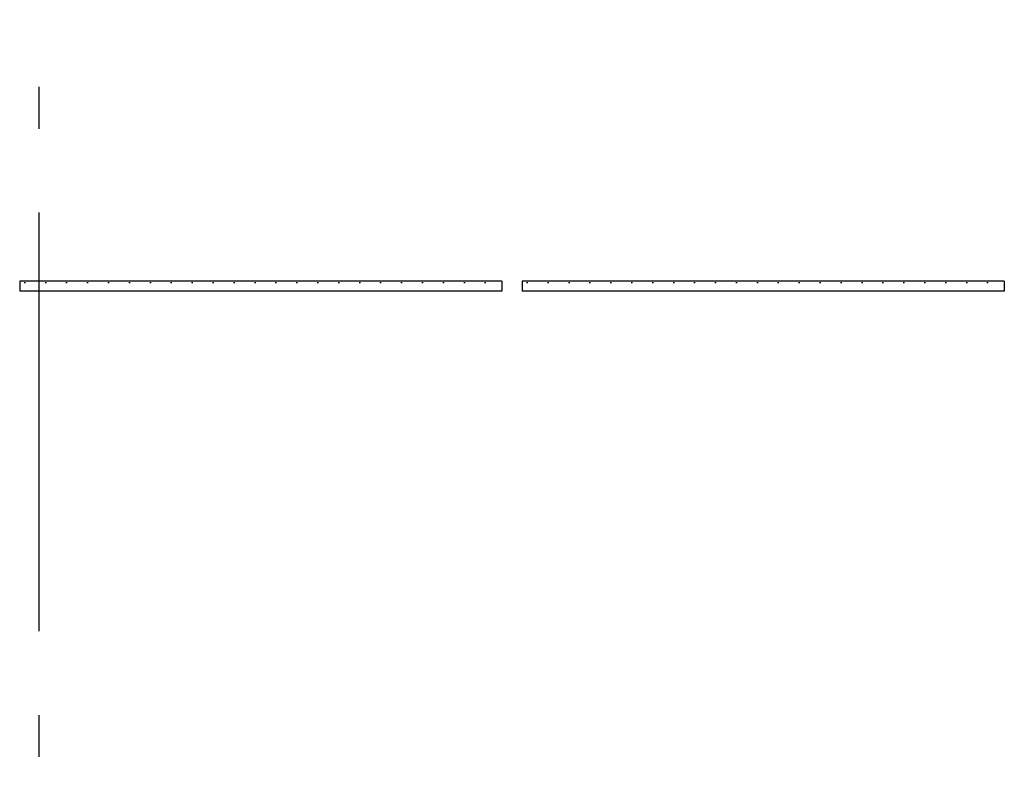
# Model space of a CAD drawing. Header units: millimetres. Extents: x -8544 to 51179, y -2070 to 39312.
# Tile 61 of 165: x 8394 to 9570, y 8686 to 9580. Entities that reach past the tile are written whole.
import ezdxf
from ezdxf.enums import TextEntityAlignment as Align

# ---------------------------------------------------------------- set-up
doc = ezdxf.new("R2010")
doc.units = ezdxf.units.MM
doc.header["$LTSCALE"] = 0.5
doc.header["$MEASUREMENT"] = 0
doc.linetypes.add('Akselinje', pattern=[1500, 1000, -200, 100, -200])
doc.linetypes.add('PLINE', pattern=[0])
for name, color, linetype in [('257- Systemhimlinger (Skravur)(Nye konstruksjoner)', 7, 'Continuous'), ('257- Systemhimlinger(Nye konstruksjoner)', 7, 'Continuous'), ('82-- Modullinjer', 7, 'Continuous')]:
    doc.layers.add(name, color=color, linetype=linetype)
doc.styles.add('GENERATED_STYLE_1', font='arial.ttf')
pattern_1 = [(0, (0, 0), (0, 43.30127), [0, -25]), (0, (12.5, 21.65), (0, 43.30127), [0, -25])]

# ---------------------------------------------------------------- blocks, each defined once
blk = doc.blocks.new('Standard grid marker[9]', base_point=(8416.9, 12550))
at = {"layer": '82-- Modullinjer', "linetype": 'Akselinje'}
blk.add_line((8416.9, 12350), (8416.9, 1550), dxfattribs=at)
at = {"layer": '82-- Modullinjer', "style": 'GENERATED_STYLE_1'}
for tag, p in [('AC_MarkerText_1_0', (8416.9, 12887.5)), ('AC_MarkerText_1_1', (8416.9, 1187.5))]:
    blk.add_attdef(tag, text='', height=175, rotation=360, dxfattribs=at).set_placement(p, align=Align.TOP_CENTER)

msp = doc.modelspace()

# ---------------------------------------------------------------- hatches: boundary and pattern name
at = {"layer": '257- Systemhimlinger (Skravur)(Nye konstruksjoner)', "linetype": 'Continuous'}
h = msp.add_hatch(dxfattribs=at)
h.set_pattern_fill('Prikker_tett', color=256, style=0, pattern_type=2)
h.set_pattern_definition(pattern_1)
h.paths.add_polyline_path([(8393.9, 9256), (8969.9, 9256), (8969.9, 9268), (8393.9, 9268)])
h = msp.add_hatch(dxfattribs=at)
h.set_pattern_fill('Prikker_tett', color=256, style=0, pattern_type=2)
h.set_pattern_definition(pattern_1)
h.paths.add_polyline_path([(8993.9, 9256), (9569.9, 9256), (9569.9, 9268), (8993.9, 9268)])

# ---------------------------------------------------------------- linework, layer by layer
at = {"layer": '257- Systemhimlinger(Nye konstruksjoner)', "linetype": 'PLINE'}
for p, q in [((8393.9, 9268), (8393.9, 9256)), ((8969.9, 9268), (8393.9, 9268)), ((8969.9, 9268), (8969.9, 9256)), ((8993.9, 9268), (8993.9, 9256)), ((9569.9, 9268), (8993.9, 9268)), ((9569.9, 9268), (9569.9, 9256)), ((8969.9, 9256), (8393.9, 9256)), ((9569.9, 9256), (8993.9, 9256))]:
    msp.add_line(p, q, dxfattribs=at)

# ---------------------------------------------------------------- block references
at = {"layer": '82-- Modullinjer', "linetype": 'PLINE'}
msp.add_blockref('Standard grid marker[9]', (8416.9, 12550), dxfattribs=at)

doc.saveas('drawing.dxf')
